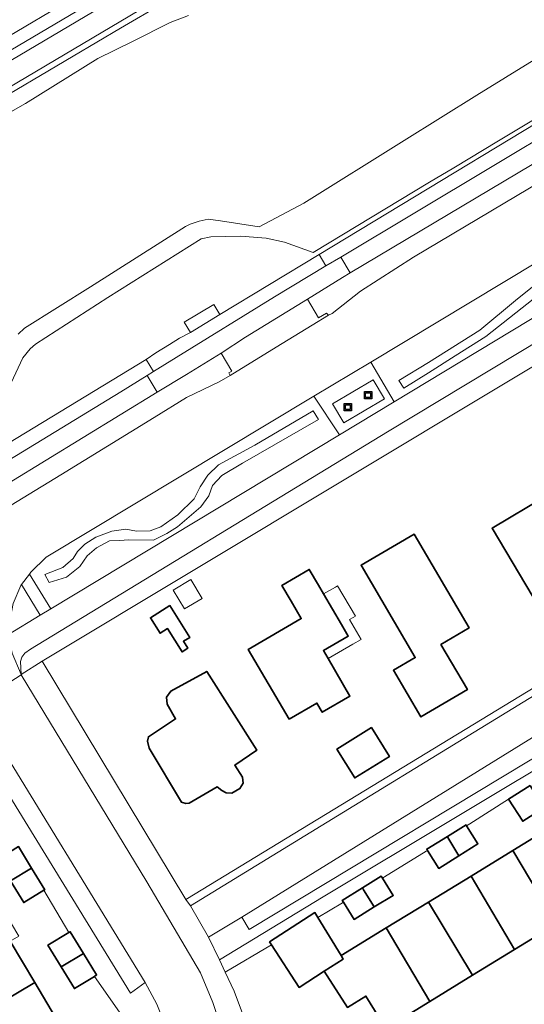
# Model space of a CAD drawing. Extents: x 147051 to 149075, y 463071 to 465537.
# Tile 94 of 229: x 148083 to 148138, y 464127 to 464235. Entities that reach past the tile are written whole.
import ezdxf

# ---------------------------------------------------------------- set-up
doc = ezdxf.new("R2010")
doc.units = 0
doc.header["$LTSCALE"] = 0.5
doc.layers.get('0').update_dxf_attribs({"linetype": 'CONTINUOUS'})
for name, color, linetype, lineweight in [('B-PV-GR-BEPLANTING_CULTUUR_BOSPLANTSOEN-GV', 252, 'CONTINUOUS', 18), ('B-PV-IE-MEUBILAIR_WEGMEUBILAIR_CONTAINER-S', 252, 'CONTINUOUS', 25), ('B-PV-OG-BEBOUWING-GV', 6, 'CONTINUOUS', 35), ('B-PV-OG-BEBOUWING_LUIFEL-GV', 6, 'CONTINUOUS', 18), ('B-PV-OG-TERREIN_BEGROEID-GV', 252, 'CONTINUOUS', 18), ('B-PV-OG-TERREIN_ERF-GV', 252, 'CONTINUOUS', 18), ('B-PV-OG-WATER_SLOOT-GV', 252, 'CONTINUOUS', 18), ('B-PV-VH-GESLOTENVERHARDING-GV', 252, 'CONTINUOUS', 18), ('B-PV-VH-GESLOTENVERHARDING_ASFALT-GV', 252, 'CONTINUOUS', 18), ('B-PV-VH-GESLOTENVERHARDING_BETON-GV', 252, 'CONTINUOUS', 18), ('B-PV-VH-OPENVERHARDING_BETONSTRAATSTEEN-GV', 252, 'CONTINUOUS', 18), ('B-PV-VH-OPENVERHARDING_TEGEL-GV', 252, 'CONTINUOUS', 18)]:
    doc.layers.add(name, color=color, linetype=linetype, lineweight=lineweight)

# ---------------------------------------------------------------- blocks, each defined once
blk = doc.blocks.new('SIE-WEG_CONTAINER_ALGEMEEN-SO')
at = {"color": 0, "linetype": 'ByBlock', "lineweight": -2}
for points in [[(2, -2), (-2, -2), (-2, 2), (2, 2)], [(-1.3, 1.3), (1.3, 1.3), (1.3, -1.3), (-1.3, -1.3)]]:
    blk.add_lwpolyline(points, close=True, dxfattribs=at)
blk.add_lwpolyline([(-0.87, 1.8), (0, 1.3), (0.87, 1.8)], dxfattribs=at)

msp = doc.modelspace()

# ---------------------------------------------------------------- linework, layer by layer
at = {"layer": 'B-PV-GR-BEPLANTING_CULTUUR_BOSPLANTSOEN-GV', "flags": 128}
for points in [[(148115.433, 464252.969), (148054.113, 464216.631)], [(148054.113, 464216.631), (148115.433, 464252.969)], [(148064.3, 464221.039), (148105.035, 464245.153)]]:
    msp.add_lwpolyline(points, dxfattribs=at)
at = {"layer": 'B-PV-OG-BEBOUWING-GV', "flags": 128}
for points in [[(148141.989, 464186.98), (148138.801, 464185.079), (148140.136, 464182.839), (148134.275, 464179.345), (148139.444, 464170.673), (148145.691, 464174.396), (148143.487, 464178.094), (148146.29, 464179.765)], [(148128.689, 464166.7), (148131.765, 464168.507), (148125.775, 464178.702), (148120.004, 464175.311), (148125.904, 464165.269), (148123.535, 464163.876), (148126.52, 464158.796), (148131.585, 464161.772)], [(148112.175, 464158.541), (148115.197, 464160.308), (148115.783, 464159.305), (148118.806, 464161.072), (148116.421, 464165.151), (148115.916, 464166.014), (148118.617, 464167.593), (148117.869, 464168.873), (148115.928, 464172.195), (148115.377, 464173.137), (148114.366, 464174.868), (148111.386, 464173.126), (148112.397, 464171.396), (148113.505, 464169.501), (148107.738, 464166.13)], [(148099.18, 464170.929), (148097.072, 464169.605), (148098.137, 464167.907), (148098.94, 464168.411), (148100.528, 464165.882), (148101.15, 464166.273), (148100.672, 464167.036), (148101.354, 464167.464)], [(148100.461, 464149.526), (148100.934, 464149.37), (148101.285, 464149.416), (148104.357, 464151.181), (148104.852, 464150.775), (148105.324, 464150.544), (148105.949, 464150.487), (148106.805, 464151.002), (148107.162, 464151.573), (148107.12, 464152.248), (148106.26, 464153.534), (148108.655, 464155.181), (148103.204, 464163.749), (148099.303, 464161.619), (148098.82, 464160.95), (148098.911, 464160.173), (148099.818, 464158.587), (148096.869, 464156.646), (148096.763, 464156.147), (148096.929, 464155.395)], [(148121.16, 464157.63), (148117.379, 464155.291), (148119.323, 464152.148), (148123.104, 464154.487)], [(148138.425, 464151.337), (148136.078, 464149.838), (148137.61, 464147.439), (148139.894, 464148.898)], [(148129.415, 464145.768), (148129.474, 464145.669), (148130.657, 464143.678), (148132.725, 464144.985), (148131.497, 464146.94), (148131.435, 464147.037)], [(148141.033, 464147.007), (148136.514, 464144.241), (148141.281, 464136.256), (148145.831, 464139.04)], [(148127.236, 464144.264), (148128.472, 464142.296), (148130.657, 464143.678), (148129.474, 464145.669), (148129.415, 464145.768), (148127.154, 464144.394)], [(148081.758, 464141.089), (148081.845, 464140.947), (148084.137, 464142.325), (148082.704, 464144.678), (148080.42, 464143.286)], [(148136.731, 464133.471), (148141.281, 464136.256), (148136.514, 464144.241), (148131.98, 464141.466)], [(148084.137, 464142.325), (148081.845, 464140.947), (148083.286, 464138.581), (148085.491, 464139.924), (148085.57, 464139.972)], [(148120.169, 464140.171), (148120.289, 464139.977), (148121.444, 464138.113), (148123.51, 464139.351), (148122.336, 464141.246), (148122.216, 464141.44)], [(148131.98, 464141.466), (148127.339, 464138.625), (148132.125, 464130.652), (148136.731, 464133.471)], [(148118.088, 464138.613), (148119.244, 464136.749), (148121.444, 464138.113), (148120.289, 464139.977), (148120.169, 464140.171), (148117.964, 464138.814)], [(148127.482, 464127.81), (148132.125, 464130.652), (148127.339, 464138.625), (148122.739, 464135.81)], [(148110.047, 464134.312), (148110.257, 464133.985), (148113.255, 464129.329), (148115.99, 464131.09), (148118.071, 464132.43), (148117.838, 464132.811), (148115.298, 464136.962), (148114.977, 464137.487)], [(148087.348, 464131.592), (148089.789, 464133.046), (148088.349, 464135.407), (148088.195, 464135.313), (148085.923, 464133.928)], [(148115.99, 464131.09), (148118.522, 464127.157), (148120.542, 464128.393), (148122.692, 464124.879), (148127.482, 464127.81), (148122.739, 464135.81), (148117.838, 464132.811), (148118.071, 464132.43)], [(148084.481, 464129.884), (148081.808, 464134.357), (148081.68, 464134.572), (148074.749, 464130.157), (148074.621, 464130.372), (148073.564, 464129.74), (148076.367, 464125.05)], [(148089.789, 464133.046), (148087.348, 464131.592), (148088.799, 464129.212), (148090.979, 464130.542), (148091.225, 464130.692)], [(148087.237, 464125.273), (148084.481, 464129.884), (148076.367, 464125.05), (148079.13, 464120.427)]]:
    msp.add_lwpolyline(points, close=True, dxfattribs=at)
at = {"layer": 'B-PV-OG-BEBOUWING_LUIFEL-GV', "flags": 128}
for points in [[(148099.564, 464172.597), (148100.807, 464170.556), (148102.707, 464171.712), (148101.464, 464173.754)], [(148116.421, 464165.151), (148119.122, 464166.73), (148120.012, 464167.239), (148118.755, 464169.39), (148119.151, 464169.622), (148119.398, 464169.766), (148117.456, 464173.088), (148117.21, 464172.944), (148115.928, 464172.195), (148117.869, 464168.873), (148118.617, 464167.593), (148115.916, 464166.014)]]:
    msp.add_lwpolyline(points, close=True, dxfattribs=at)
at = {"layer": 'B-PV-OG-TERREIN_BEGROEID-GV', "flags": 128}
for points in [[(148047.358, 464206.241), (148053.314, 464209.78), (148066.202, 464217.48), (148071.427, 464220.59), (148078.946, 464225.034), (148088.656, 464230.771), (148093.817, 464233.799), (148098.443, 464236.513), (148104.866, 464239.19), (148109.685, 464240.875), (148115.301, 464242.286), (148121.145, 464244.283), (148121.982, 464244.721), (148129.339, 464248.567), (148132.466, 464250.789), (148135.457, 464254.085), (148134.541, 464254.846), (148133.896, 464255.254), (148133.144, 464255.113), (148132.517, 464254.945), (148122.633, 464250.235), (148110.083, 464244.18), (148099.91, 464238.198), (148046.93, 464206.775)], [(148207.805, 464243.575), (148205.771, 464242.874), (148160.902, 464221.427), (148121.063, 464197.45), (148123.598, 464193.114), (148141.947, 464204.187), (148191.535, 464233.813), (148193.747, 464234.737), (148196.079, 464235.285), (148198.034, 464235.662), (148199.76, 464235.742), (148203.236, 464235.726), (148206.657, 464235.335), (148208.95, 464234.683), (148211.347, 464234.379), (148214.234, 464235.295), (148209.057, 464243.735)], [(148125.725, 464208.867), (148167.804, 464233.915), (148166.352, 464236.472), (148159.806, 464231.578), (148118.825, 464207.175), (148117.976, 464206.669), (148114.168, 464204.308), (148115.379, 464202.275), (148116.248, 464202.788), (148116.455, 464202.543), (148116.871, 464202.731), (148119.937, 464205.168)], [(148085.726, 464176.183), (148084.058, 464174.547), (148083.914, 464174.359), (148086.245, 464170.571), (148117.669, 464189.535), (148114.87, 464193.723)], [(148087.942, 464174.021), (148089.412, 464175.173), (148090.213, 464176.358), (148091.215, 464177.227), (148092.618, 464177.961), (148093.753, 464178.028), (148094.688, 464178.095), (148097.427, 464178.045), (148098.863, 464178.78), (148100.032, 464179.514), (148102.57, 464181.685), (148103.438, 464182.887), (148103.839, 464183.989), (148104.841, 464185.091), (148107.112, 464186.444), (148115.394, 464191.186), (148114.793, 464192.121), (148108.447, 464188.381), (148104.507, 464186.244), (148103.338, 464185.125), (148102.503, 464183.856), (148101.835, 464182.553), (148100.065, 464180.817), (148098.228, 464179.498), (148097.059, 464179.08), (148095.557, 464179.03), (148094.421, 464179.23), (148092.885, 464179.047), (148091.148, 464178.362), (148089.946, 464177.627), (148089.145, 464176.826), (148088.677, 464176.041), (148087.542, 464175.089), (148085.571, 464174.305), (148086.072, 464173.42)], [(148086.072, 464173.42), (148085.571, 464174.305), (148087.542, 464175.089), (148088.677, 464176.041), (148089.145, 464176.826), (148089.946, 464177.627), (148091.148, 464178.362), (148092.885, 464179.047), (148094.421, 464179.23), (148095.557, 464179.03), (148097.059, 464179.08), (148098.228, 464179.498), (148100.065, 464180.817), (148101.835, 464182.553), (148102.503, 464183.856), (148103.338, 464185.125), (148104.507, 464186.244), (148108.447, 464188.381), (148114.793, 464192.121), (148115.394, 464191.186), (148107.112, 464186.444), (148104.841, 464185.091), (148103.839, 464183.989), (148103.438, 464182.887), (148102.57, 464181.685), (148100.032, 464179.514), (148098.863, 464178.78), (148097.427, 464178.045), (148094.688, 464178.095), (148093.753, 464178.028), (148092.618, 464177.961), (148091.215, 464177.227), (148090.213, 464176.358), (148089.412, 464175.173), (148087.942, 464174.021)], [(148082.142, 464171.147), (148081.769, 464169.233), (148081.627, 464167.784), (148085.08, 464169.868), (148083.041, 464173.212), (148082.976, 464173.126)]]:
    msp.add_lwpolyline(points, close=True, dxfattribs=at)
for points in [[(148047.261, 464209.833), (148107.775, 464245.658)], [(148105.035, 464245.153), (148064.3, 464221.039)], [(148098.443, 464236.513), (148093.817, 464233.799), (148088.656, 464230.771), (148078.946, 464225.034)], [(148074.497, 464220.489), (148083.479, 464225.597), (148091.345, 464230.497), (148095.148, 464232.352), (148099.237, 464234.442), (148101.231, 464235.184)], [(148145.101, 464234.225), (148132.624, 464226.505), (148124.719, 464221.569), (148113.79, 464214.765), (148108.934, 464212.192), (148104.711, 464212.826), (148103.361, 464213.001), (148102.37, 464212.811), (148101.421, 464212.467), (148100.896, 464212.197), (148090.55, 464205.628), (148083.376, 464201.149), (148082.673, 464200.479)], [(148075.012, 464184.634), (148096.628, 464197.723), (148097.667, 464198.44), (148099.144, 464199.378), (148100.229, 464200.039), (148101.442, 464200.661), (148100.764, 464201.776), (148103.981, 464203.733), (148104.643, 464202.617), (148115.444, 464209.156), (148149.515, 464229.785)], [(148149.383, 464230.178), (148134.972, 464221.551), (148130.104, 464218.615), (148127.466, 464217.024), (148114.79, 464209.381), (148111.691, 464210.522), (148109.692, 464210.958), (148106.938, 464211.157), (148103.64, 464211.074), (148102.594, 464210.871), (148092.455, 464204.497), (148084.564, 464199.391), (148083.993, 464198.888), (148083.209, 464197.91), (148081.932, 464195.178)], [(148081.932, 464195.178), (148083.209, 464197.91), (148083.993, 464198.888), (148084.564, 464199.391), (148092.455, 464204.497), (148102.594, 464210.871), (148103.64, 464211.074), (148106.938, 464211.157), (148109.692, 464210.958), (148111.691, 464210.522), (148114.79, 464209.381), (148127.466, 464217.024), (148130.104, 464218.615), (148134.972, 464221.551), (148149.383, 464230.178)], [(148139.388, 464206.211), (148136.837, 464204.163), (148132.922, 464200.93), (148127.353, 464197.409), (148124.12, 464195.434), (148124.659, 464194.607), (148127.353, 464196.26), (148130.263, 464198.128), (148133.604, 464200.247), (148139.424, 464204.846)], [(148139.424, 464204.846), (148133.604, 464200.247), (148130.263, 464198.128), (148127.353, 464196.26), (148124.659, 464194.607), (148124.12, 464195.434), (148127.353, 464197.409), (148132.922, 464200.93), (148136.837, 464204.163), (148139.388, 464206.211)], [(148104.772, 464198.427), (148101.004, 464196.107)], [(148105.959, 464196.471), (148104.772, 464198.427)], [(148101.004, 464196.107), (148097.829, 464194.167)], [(148104.561, 464195.311), (148105.772, 464196.001)], [(148105.617, 464196.267), (148105.959, 464196.471)], [(148105.772, 464196.001), (148105.617, 464196.267)], [(148101.026, 464193.586), (148104.561, 464195.311)], [(148097.829, 464194.167), (148073.607, 464179.371)], [(148097.472, 464191.422), (148101.026, 464193.586)], [(148087.314, 464185.175), (148097.472, 464191.422)], [(148074.332, 464177.255), (148087.314, 464185.175)]]:
    msp.add_lwpolyline(points, dxfattribs=at)
at = {"layer": 'B-PV-OG-TERREIN_ERF-GV', "flags": 128}
for points in [[(148085.293, 464164.864), (148100.918, 464138.918), (148144.87, 464165.685), (148152.781, 464170.669), (148165.274, 464178.161), (148165.585, 464178.305), (148165.579, 464181.149), (148153.775, 464199.845), (148154.756, 464200.333), (148151.758, 464204.821)], [(148141.989, 464186.98), (148146.29, 464179.765), (148143.487, 464178.094), (148145.691, 464174.396), (148139.444, 464170.673), (148134.275, 464179.345), (148140.136, 464182.839), (148138.801, 464185.079)], [(148128.689, 464166.7), (148131.585, 464161.772), (148126.52, 464158.796), (148123.535, 464163.876), (148125.904, 464165.269), (148120.004, 464175.311), (148125.775, 464178.702), (148131.765, 464168.507)], [(148112.175, 464158.541), (148107.738, 464166.13), (148113.505, 464169.501), (148112.397, 464171.396), (148111.386, 464173.126), (148114.366, 464174.868), (148115.377, 464173.137), (148115.928, 464172.195), (148117.869, 464168.873), (148118.617, 464167.593), (148115.916, 464166.014), (148116.421, 464165.151), (148118.806, 464161.072), (148115.783, 464159.305), (148115.197, 464160.308)], [(148099.18, 464170.929), (148101.354, 464167.464), (148100.672, 464167.036), (148101.15, 464166.273), (148100.528, 464165.882), (148098.94, 464168.411), (148098.137, 464167.907), (148097.072, 464169.605)], [(148100.461, 464149.526), (148096.929, 464155.395), (148096.763, 464156.147), (148096.869, 464156.646), (148099.818, 464158.587), (148098.911, 464160.173), (148098.82, 464160.95), (148099.303, 464161.619), (148103.204, 464163.749), (148108.655, 464155.181), (148106.26, 464153.534), (148107.12, 464152.248), (148107.162, 464151.573), (148106.805, 464151.002), (148105.949, 464150.487), (148105.324, 464150.544), (148104.852, 464150.775), (148104.357, 464151.181), (148101.285, 464149.416), (148100.934, 464149.37)], [(148121.16, 464157.63), (148123.104, 464154.487), (148119.323, 464152.148), (148117.379, 464155.291)]]:
    msp.add_lwpolyline(points, close=True, dxfattribs=at)
for points in [[(148139.894, 464148.898), (148137.61, 464147.439), (148136.078, 464149.838), (148131.857, 464147.166), (148131.497, 464146.94), (148132.725, 464144.985), (148130.657, 464143.678), (148128.472, 464142.296), (148127.236, 464144.264), (148127.105, 464144.182), (148122.575, 464141.394), (148122.336, 464141.246), (148123.51, 464139.351), (148121.444, 464138.113), (148119.244, 464136.749), (148118.088, 464138.613), (148117.975, 464138.543), (148115.298, 464136.962), (148117.838, 464132.811), (148122.739, 464135.81), (148127.339, 464138.625), (148131.98, 464141.466), (148136.514, 464144.241), (148141.033, 464147.007)], [(148093.953, 464126.269), (148090.979, 464130.542), (148088.799, 464129.212), (148087.348, 464131.592), (148085.923, 464133.928), (148088.195, 464135.313), (148085.491, 464139.924), (148083.286, 464138.581), (148081.845, 464140.947), (148081.758, 464141.089), (148079.783, 464139.909), (148079.872, 464139.76), (148082.761, 464134.926), (148081.808, 464134.357), (148084.481, 464129.884), (148087.237, 464125.273)], [(148141.281, 464136.256), (148136.731, 464133.471), (148132.125, 464130.652), (148127.482, 464127.81), (148122.692, 464124.879), (148120.542, 464128.393), (148118.522, 464127.157), (148115.99, 464131.09), (148113.255, 464129.329), (148110.257, 464133.985), (148105.226, 464131.014), (148106.202, 464128.927), (148107.195, 464126.189)]]:
    msp.add_lwpolyline(points, dxfattribs=at)
at = {"layer": 'B-PV-OG-WATER_SLOOT-GV', "flags": 128}
for points in [[(148101.231, 464235.184), (148099.237, 464234.442), (148095.148, 464232.352), (148091.345, 464230.497), (148083.479, 464225.597), (148074.497, 464220.489)], [(148082.673, 464200.479), (148083.376, 464201.149), (148090.55, 464205.628), (148100.896, 464212.197), (148101.421, 464212.467), (148102.37, 464212.811), (148103.361, 464213.001), (148104.711, 464212.826), (148108.934, 464212.192), (148113.79, 464214.765), (148124.719, 464221.569), (148132.624, 464226.505), (148145.101, 464234.225)]]:
    msp.add_lwpolyline(points, dxfattribs=at)
at = {"layer": 'B-PV-VH-GESLOTENVERHARDING-GV', "flags": 128}
msp.add_lwpolyline([(148122.544, 464193.442), (148121.314, 464195.513), (148116.9, 464192.891), (148118.13, 464190.82)], close=True, dxfattribs=at)
at = {"layer": 'B-PV-VH-GESLOTENVERHARDING_ASFALT-GV', "flags": 128}
for points in [[(148044.986, 464170.955), (148043.984, 464171.455), (148043.192, 464172.165), (148036.762, 464182.521), (148033.967, 464187.256), (148032.255, 464190.552), (148031.632, 464192.861), (148031.784, 464195.16), (148032.147, 464196.231), (148032.861, 464197.373), (148033.8, 464198.588), (148037.183, 464201.299), (148045.087, 464205.682), (148046.93, 464206.775), (148099.91, 464238.198), (148110.083, 464244.18), (148122.633, 464250.235), (148132.517, 464254.945), (148133.144, 464255.113), (148133.896, 464255.254), (148134.541, 464254.846), (148135.457, 464254.085), (148136.909, 464252.231), (148139.155, 464254.441)], [(148107.775, 464245.658), (148047.261, 464209.833), (148034.119, 464202.31), (148030.65, 464198.675), (148029.778, 464196.759), (148029.131, 464194.941), (148028.991, 464193.692), (148029.41, 464191.036), (148030.483, 464188.723), (148039.776, 464173.031), (148039.944, 464172.379), (148040.156, 464170.916)], [(148167.804, 464233.915), (148125.725, 464208.867), (148119.937, 464205.168), (148116.871, 464202.731), (148116.455, 464202.543), (148114.673, 464201.476), (148110.77, 464199.087), (148105.772, 464196.001), (148104.561, 464195.311), (148101.026, 464193.586), (148097.472, 464191.422), (148087.314, 464185.175), (148074.332, 464177.255)], [(148158.635, 464233.324), (148117.801, 464208.875)], [(148118.825, 464207.175), (148159.806, 464231.578)], [(148082.142, 464171.147), (148082.976, 464173.126), (148083.041, 464173.212), (148083.914, 464174.359), (148084.058, 464174.547), (148085.726, 464176.183), (148114.87, 464193.723), (148121.063, 464197.45), (148160.902, 464221.427)], [(148141.947, 464204.187), (148123.598, 464193.114), (148117.669, 464189.535), (148086.245, 464170.571), (148085.08, 464169.868), (148081.627, 464167.784), (148082.018, 464165.751), (148083.001, 464163.416), (148082.942, 464164.842), (148083.098, 464165.29), (148083.428, 464165.737), (148084.033, 464166.18), (148122.898, 464189.831), (148156.849, 464210.313)], [(148117.801, 464208.875), (148118.825, 464207.175)], [(148096.724, 464195.974), (148093.872, 464194.205)], [(148097.829, 464194.167), (148096.724, 464195.974)], [(148093.872, 464194.205), (148060.864, 464174.079)], [(148073.607, 464179.371), (148097.829, 464194.167)], [(148161.374, 464174.984), (148147.203, 464166.258), (148101.435, 464138.237), (148103.395, 464134.812), (148107.022, 464136.995), (148142.675, 464159.016), (148160.522, 464169.702), (148162.281, 464170.407), (148163.811, 464170.789), (148165.327, 464170.78), (148166.735, 464170.654), (148167.858, 464170.397), (148169.476, 464169.796), (148170.554, 464169.166)], [(148077.928, 464160.101), (148083.026, 464163.375), (148083.001, 464163.416), (148082.018, 464165.751)], [(148104.635, 464125.394), (148103.887, 464127.703), (148102.524, 464130.921), (148096.689, 464140.819), (148083.026, 464163.375), (148077.928, 464160.101), (148078.795, 464158.788), (148096.51, 464129.867), (148097.782, 464127.501), (148098.608, 464125.44)]]:
    msp.add_lwpolyline(points, dxfattribs=at)
msp.add_lwpolyline([(148097.829, 464194.167), (148101.004, 464196.107), (148104.772, 464198.427), (148107.439, 464200.141), (148114.168, 464204.308), (148117.976, 464206.669), (148118.825, 464207.175), (148117.801, 464208.875), (148116.19, 464207.91), (148110.605, 464204.566), (148099.888, 464197.937), (148097.416, 464196.404), (148096.724, 464195.974)], close=True, dxfattribs=at)
at = {"layer": 'B-PV-VH-GESLOTENVERHARDING_BETON-GV', "flags": 128}
msp.add_lwpolyline([(148104.643, 464202.617), (148103.981, 464203.733), (148100.764, 464201.776), (148101.442, 464200.661)], close=True, dxfattribs=at)
at = {"layer": 'B-PV-VH-OPENVERHARDING_BETONSTRAATSTEEN-GV', "flags": 128}
for points in [[(148077.131, 464157.633), (148094.896, 464128.71), (148096.51, 464129.867), (148078.795, 464158.788)], [(148107.022, 464136.995), (148107.831, 464135.635), (148143.721, 464157.27), (148142.675, 464159.016)], [(148104.616, 464132.347), (148115.876, 464139.217), (148144.34, 464156.257), (148143.721, 464157.27), (148107.831, 464135.635), (148107.022, 464136.995), (148103.395, 464134.812)]]:
    msp.add_lwpolyline(points, close=True, dxfattribs=at)
at = {"layer": 'B-PV-VH-OPENVERHARDING_TEGEL-GV', "flags": 128}
for points in [[(148117.801, 464208.875), (148158.635, 464233.324)], [(148149.515, 464229.785), (148115.444, 464209.156)], [(148156.849, 464210.313), (148122.898, 464189.831), (148084.033, 464166.18), (148083.428, 464165.737), (148083.098, 464165.29), (148082.942, 464164.842), (148083.001, 464163.416), (148085.293, 464164.864), (148151.758, 464204.821)], [(148115.444, 464209.156), (148116.19, 464207.91)], [(148116.19, 464207.91), (148117.801, 464208.875)], [(148096.628, 464197.723), (148075.012, 464184.634)], [(148097.416, 464196.404), (148096.628, 464197.723)], [(148093.872, 464194.205), (148096.724, 464195.974)], [(148096.724, 464195.974), (148097.416, 464196.404)], [(148060.864, 464174.079), (148093.872, 464194.205)], [(148101.435, 464138.237), (148147.203, 464166.258)], [(148107.195, 464126.189), (148106.202, 464128.927), (148105.226, 464131.014), (148104.616, 464132.347), (148103.395, 464134.812), (148101.435, 464138.237), (148100.918, 464138.918), (148085.293, 464164.864), (148083.001, 464163.416), (148083.026, 464163.375), (148096.689, 464140.819), (148102.524, 464130.921), (148103.887, 464127.703), (148104.635, 464125.394)], [(148144.87, 464165.685), (148100.918, 464138.918)], [(148098.608, 464125.44), (148097.782, 464127.501), (148096.51, 464129.867), (148094.896, 464128.71), (148077.131, 464157.633)], [(148144.34, 464156.257), (148115.876, 464139.217), (148104.616, 464132.347), (148105.226, 464131.014), (148110.257, 464133.985), (148110.047, 464134.312), (148114.977, 464137.487), (148115.298, 464136.962), (148117.975, 464138.543), (148118.088, 464138.613), (148117.964, 464138.814), (148120.169, 464140.171), (148122.216, 464141.44), (148122.336, 464141.246), (148122.575, 464141.394), (148127.105, 464144.182), (148127.236, 464144.264), (148127.154, 464144.394), (148129.415, 464145.768), (148131.435, 464147.037), (148131.497, 464146.94), (148131.857, 464147.166), (148136.078, 464149.838), (148138.425, 464151.337)], [(148082.704, 464144.678), (148084.137, 464142.325), (148085.57, 464139.972), (148085.491, 464139.924), (148088.195, 464135.313), (148088.349, 464135.407), (148089.789, 464133.046), (148091.225, 464130.692), (148090.979, 464130.542), (148093.953, 464126.269)], [(148100.918, 464138.918), (148101.435, 464138.237)]]:
    msp.add_lwpolyline(points, dxfattribs=at)
for points in [[(148110.605, 464204.566), (148116.19, 464207.91), (148115.444, 464209.156), (148104.643, 464202.617), (148101.442, 464200.661), (148100.229, 464200.039), (148099.144, 464199.378), (148097.667, 464198.44), (148096.628, 464197.723), (148097.416, 464196.404), (148099.888, 464197.937)], [(148115.379, 464202.275), (148114.168, 464204.308), (148107.439, 464200.141), (148104.772, 464198.427), (148105.959, 464196.471), (148105.617, 464196.267), (148105.772, 464196.001), (148110.77, 464199.087), (148114.673, 464201.476), (148116.455, 464202.543), (148116.248, 464202.788)], [(148123.598, 464193.114), (148121.063, 464197.45), (148114.87, 464193.723), (148117.669, 464189.535)], [(148116.9, 464192.891), (148121.314, 464195.513), (148122.544, 464193.442), (148118.13, 464190.82)], [(148086.245, 464170.571), (148083.914, 464174.359), (148083.041, 464173.212), (148085.08, 464169.868)]]:
    msp.add_lwpolyline(points, close=True, dxfattribs=at)

# ---------------------------------------------------------------- block references
at = {"layer": 'B-PV-IE-MEUBILAIR_WEGMEUBILAIR_CONTAINER-S', "xscale": 0.2, "yscale": 0.2, "zscale": 0.2}
for p in [(148120.771, 464193.848), (148118.582, 464192.526)]:
    msp.add_blockref('SIE-WEG_CONTAINER_ALGEMEEN-SO', p, dxfattribs=at)

doc.saveas('drawing.dxf')
